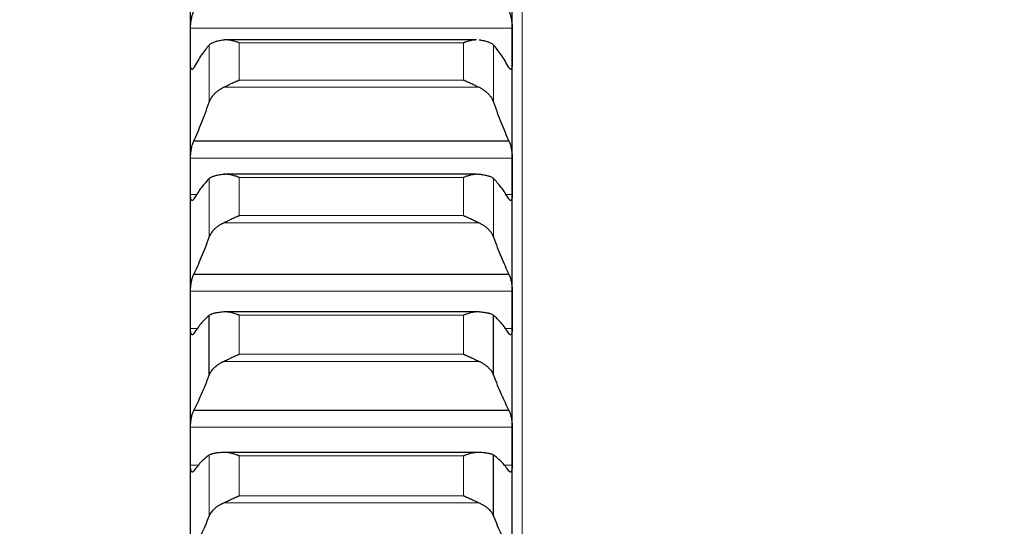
# Model space of a CAD drawing. Header units: inches. Extents: x 0 to 20790, y -12 to 14700.
# Tile 157 of 256: x 6280 to 6439, y 10557 to 10639. Entities that reach past the tile are written whole.
import ezdxf

# ---------------------------------------------------------------- set-up
doc = ezdxf.new("R2010")
doc.units = ezdxf.units.IN
doc.layers.add('1', color=7, linetype='Continuous', true_color=0xffffff)
doc.layers.add('254', color=7, linetype='Continuous', true_color=0xffffff)
doc.styles.add('latin_extended', font='simplex.shx')
doc.dimstyles.get("Standard").update_dxf_attribs({"dimtxt": 0.18, "dimasz": 0.18, "dimexe": 0.18, "dimexo": 0.0625, "dimgap": 0.09, "dimtad": 0, "dimtih": 1, "dimtoh": 1, "dimdec": 4, "dimzin": 0, "dimdsep": 46, "dimtxsty": 'Standard', "dimcen": 0.09, "dimadec": 0, "dimazin": 0, "dimtfac": 1, "dimtdec": 4, "dimtofl": 0, "dimtmove": 0, "dimatfit": 3, "dimfxl": 1, "dimtolj": 1, "dimtzin": 0, "dimarcsym": 0})

# ---------------------------------------------------------------- blocks, each defined once
blk = doc.blocks.new('_U4')
at = {"layer": '254', "color": 3, "linetype": 'Continuous', "lineweight": 13, "transparency": 16777216}
for p, q in [((7390.63, 11881.88), (7390.63, 8755.94)), ((703.13, 10033.94), (703.13, 8755.94)), ((825.63, 8790.94), (7268.13, 8790.94))]:
    blk.add_line(p, q, dxfattribs=at)
at = {"layer": '254', "color": 3, "transparency": 16777216}
for points in [[(825.63, 8811.36), (825.63, 8770.52), (703.13, 8790.94)], [(7268.13, 8770.52), (7268.13, 8811.36), (7390.63, 8790.94)]]:
    blk.add_solid(points, dxfattribs=at)
at = {"layer": 'Defpoints', "color": 0, "transparency": 16777216}
for p in [(7390.63, 11916.88), (703.13, 10068.94), (7390.63, 8790.94)]:
    blk.add_point(p, dxfattribs=at)
at = {"layer": '254', "color": 2, "lineweight": 13, "transparency": 16777216, "insert": (3831.05, 8974.69), "char_height": 122.5, "attachment_point": 1, "style": 'latin_extended'}
blk.add_mtext('\\A1;6687', dxfattribs=at)

msp = doc.modelspace()

# ---------------------------------------------------------------- linework, layer by layer
at = {"layer": '1', "color": 110, "linetype": 'Continuous', "lineweight": 13}
for p, q in [((6360.734, 10908.942), (6360.734, 10378.922)), ((6359.131, 10637.291), (6307.136, 10637.291)), ((6310.16, 10625.326), (6310.16, 10634.568)), ((6314.99, 10628.906), (6314.99, 10634.941)), ((6351.278, 10634.941), (6314.99, 10634.941)), ((6351.278, 10628.906), (6351.278, 10634.941)), ((6356.108, 10625.326), (6356.108, 10634.568)), ((6353.765, 10627.756), (6312.502, 10627.756)), ((6351.278, 10628.906), (6314.99, 10628.906)), ((6359.131, 10616.313), (6307.136, 10616.313)), ((6310.16, 10603.515), (6310.16, 10612.983)), ((6351.278, 10613.189), (6314.99, 10613.189)), ((6314.99, 10607.007), (6314.99, 10613.189)), ((6351.278, 10607.007), (6351.278, 10613.189)), ((6356.108, 10603.515), (6356.108, 10612.983)), ((6308.203, 10610.419), (6307.136, 10610.419)), ((6359.131, 10610.419), (6358.065, 10610.419)), ((6351.278, 10607.007), (6314.99, 10607.007)), ((6353.765, 10605.861), (6312.502, 10605.861)), ((6359.131, 10594.819), (6307.136, 10594.819)), ((6351.278, 10590.925), (6314.99, 10590.925)), ((6314.99, 10584.606), (6314.99, 10590.925)), ((6351.278, 10584.606), (6351.278, 10590.925)), ((6308.362, 10588.787), (6307.136, 10588.787)), ((6359.131, 10588.787), (6357.906, 10588.787)), ((6353.765, 10583.466), (6312.502, 10583.466)), ((6351.278, 10584.606), (6314.99, 10584.606)), ((6359.131, 10572.842), (6307.136, 10572.842)), ((6310.16, 10558.443), (6310.16, 10568.314)), ((6314.99, 10561.741), (6314.99, 10568.186)), ((6351.278, 10568.186), (6314.99, 10568.186)), ((6351.278, 10561.741), (6351.278, 10568.186)), ((6308.565, 10566.684), (6307.136, 10566.684)), ((6359.131, 10566.684), (6357.703, 10566.684)), ((6351.278, 10561.741), (6314.99, 10561.741)), ((6353.765, 10560.607), (6312.502, 10560.607))]:
    msp.add_line(p, q, dxfattribs=at)
at = {"layer": '1', "color": 2, "linetype": 'Continuous', "lineweight": 25}
for p, q in [((6307.134, 10634.417), (6307.134, 10654.923)), ((6359.134, 10634.417), (6359.134, 10654.923)), ((6307.134, 10613.366), (6307.134, 10634.417)), ((6353.349, 10635.405), (6312.902, 10635.405)), ((6359.134, 10613.366), (6359.134, 10634.417)), ((6358.596, 10619.048), (6307.671, 10619.048)), ((6307.134, 10591.803), (6307.134, 10613.366)), ((6353.425, 10613.687), (6312.502, 10613.687)), ((6359.134, 10591.803), (6359.134, 10613.366)), ((6358.596, 10597.524), (6307.671, 10597.524)), ((6307.134, 10569.763), (6307.134, 10591.803)), ((6353.501, 10591.458), (6312.502, 10591.458)), ((6359.134, 10569.763), (6359.134, 10591.803)), ((6310.16, 10581.209), (6310.16, 10590.886)), ((6356.108, 10581.209), (6356.108, 10590.886)), ((6358.596, 10575.515), (6307.671, 10575.515)), ((6307.134, 10547.282), (6307.134, 10569.763)), ((6353.765, 10568.755), (6312.502, 10568.755)), ((6359.134, 10547.282), (6359.134, 10569.763)), ((6356.108, 10558.443), (6356.108, 10568.314))]:
    msp.add_line(p, q, dxfattribs=at)
for points, knots in [([(6307.136, 10637.291), (6307.137, 10637.347), (6307.138, 10637.462), (6307.147, 10637.641), (6307.156, 10637.766), (6307.164, 10637.861), (6307.166, 10637.894), (6307.173, 10637.958), (6307.176, 10637.99), (6307.193, 10638.152), (6307.21, 10638.283), (6307.235, 10638.446), (6307.24, 10638.479), (6307.248, 10638.528), (6307.251, 10638.545), (6307.256, 10638.578), (6307.27, 10638.659), (6307.297, 10638.804), (6307.323, 10638.929), (6307.35, 10639.052), (6307.364, 10639.113), (6307.408, 10639.293), (6307.438, 10639.405), (6307.486, 10639.564), (6307.502, 10639.615), (6307.527, 10639.69), (6307.535, 10639.714), (6307.552, 10639.762), (6307.56, 10639.785), (6307.603, 10639.898), (6307.637, 10639.979), (6307.671, 10640.051)], [0, 0, 0, 0, 0.0625, 0.125, 0.1875, 0.1875, 0.21875, 0.21875, 0.25, 0.25, 0.375, 0.375, 0.40625, 0.40625, 0.421875, 0.421875, 0.4375, 0.5, 0.5625, 0.5625, 0.625, 0.625, 0.75, 0.75, 0.8125, 0.8125, 0.84375, 0.84375, 0.875, 0.875, 1, 1, 1, 1]), ([(6358.596, 10640.051), (6358.631, 10639.979), (6358.665, 10639.898), (6358.715, 10639.764), (6358.732, 10639.717), (6358.757, 10639.643), (6358.765, 10639.617), (6358.781, 10639.566), (6358.789, 10639.539), (6358.829, 10639.406), (6358.86, 10639.294), (6358.903, 10639.116), (6358.917, 10639.056), (6358.938, 10638.962), (6358.944, 10638.931), (6358.957, 10638.868), (6358.964, 10638.836), (6358.995, 10638.677), (6359.017, 10638.548), (6359.042, 10638.385), (6359.047, 10638.352), (6359.056, 10638.286), (6359.061, 10638.253), (6359.074, 10638.154), (6359.081, 10638.089), (6359.102, 10637.895), (6359.113, 10637.769), (6359.122, 10637.615), (6359.123, 10637.584), (6359.126, 10637.523), (6359.127, 10637.493), (6359.13, 10637.405), (6359.131, 10637.347), (6359.131, 10637.291)], [0, 0, 0, 0, 0.125, 0.125, 0.1875, 0.1875, 0.21875, 0.21875, 0.25, 0.25, 0.375, 0.375, 0.4375, 0.4375, 0.46875, 0.46875, 0.5, 0.5, 0.625, 0.625, 0.65625, 0.65625, 0.6875, 0.6875, 0.75, 0.75, 0.875, 0.875, 0.90625, 0.90625, 0.9375, 0.9375, 1, 1, 1, 1]), ([(6312.502, 10635.381), (6312.356, 10635.361), (6312.217, 10635.34), (6311.948, 10635.293), (6311.69, 10635.244), (6311.454, 10635.187), (6311.313, 10635.148), (6311.285, 10635.141), (6311.23, 10635.125), (6311.203, 10635.117), (6311.123, 10635.092), (6311.071, 10635.076), (6310.922, 10635.025), (6310.829, 10634.989), (6310.657, 10634.914), (6310.578, 10634.875), (6310.47, 10634.814), (6310.436, 10634.793), (6310.387, 10634.761), (6310.371, 10634.75), (6310.34, 10634.728), (6310.325, 10634.717), (6310.253, 10634.662), (6310.203, 10634.616), (6310.16, 10634.568)], [0, 0, 0, 0, 0.125, 0.125, 0.25, 0.375, 0.375, 0.40625, 0.40625, 0.4375, 0.4375, 0.5, 0.5, 0.625, 0.625, 0.75, 0.75, 0.8125, 0.8125, 0.84375, 0.84375, 0.875, 0.875, 1, 1, 1, 1]), ([(6314.99, 10634.941), (6314.986, 10634.943), (6314.983, 10634.944), (6314.977, 10634.946), (6314.973, 10634.948), (6314.963, 10634.951), (6314.943, 10634.959), (6314.897, 10634.976), (6314.804, 10635.01), (6314.62, 10635.075), (6314.462, 10635.125), (6314.148, 10635.22), (6313.94, 10635.273), (6313.629, 10635.335), (6313.526, 10635.353), (6313.37, 10635.374), (6313.318, 10635.38), (6313.215, 10635.391), (6313.163, 10635.395), (6313.008, 10635.405), (6312.906, 10635.407), (6312.703, 10635.402), (6312.602, 10635.394), (6312.502, 10635.381)], [0, 0, 0, 0, 0.0039062, 0.0039062, 0.0078125, 0.0078125, 0.015625, 0.03125, 0.0625, 0.125, 0.25, 0.25, 0.5, 0.5, 0.625, 0.625, 0.6875, 0.6875, 0.75, 0.75, 0.875, 0.875, 1, 1, 1, 1]), ([(6353.358, 10635.405), (6353.293, 10635.405), (6353.227, 10635.402), (6353.059, 10635.392), (6352.957, 10635.382), (6352.75, 10635.354), (6352.646, 10635.336), (6352.436, 10635.295), (6352.331, 10635.271), (6352.121, 10635.218), (6352.016, 10635.189), (6351.806, 10635.126), (6351.701, 10635.092), (6351.543, 10635.038), (6351.463, 10635.01), (6351.371, 10634.976), (6351.324, 10634.959), (6351.304, 10634.951), (6351.291, 10634.946), (6351.285, 10634.944), (6351.278, 10634.941)], [0, 0, 0, 0, 0.0973201, 0.0973201, 0.2477668, 0.2477668, 0.3982134, 0.3982134, 0.5486601, 0.5486601, 0.6991067, 0.6991067, 0.8495534, 0.8495534, 0.9247767, 0.9623883, 0.9811942, 0.9905971, 0.9905971, 1, 1, 1, 1]), ([(6356.108, 10634.568), (6356.065, 10634.616), (6356.015, 10634.662), (6355.9, 10634.75), (6355.771, 10634.834), (6355.614, 10634.913), (6355.484, 10634.969), (6355.439, 10634.988), (6355.369, 10635.015), (6355.345, 10635.024), (6355.297, 10635.041), (6355.272, 10635.05), (6355.147, 10635.093), (6354.936, 10635.157), (6354.701, 10635.214), (6354.454, 10635.268), (6354.324, 10635.293), (6354.154, 10635.322), (6354.12, 10635.328), (6354.051, 10635.339), (6353.946, 10635.355), (6353.838, 10635.371), (6353.765, 10635.381)], [0, 0, 0, 0, 0.125, 0.125, 0.25, 0.375, 0.375, 0.4375, 0.4375, 0.46875, 0.46875, 0.5, 0.5, 0.625, 0.75, 0.75, 0.875, 0.875, 0.90625, 0.90625, 0.9375, 1, 1, 1, 1]), ([(6307.671, 10630.958), (6307.637, 10630.888), (6307.603, 10630.829), (6307.553, 10630.758), (6307.536, 10630.738), (6307.511, 10630.711), (6307.503, 10630.702), (6307.487, 10630.687), (6307.478, 10630.681), (6307.438, 10630.651), (6307.408, 10630.639), (6307.365, 10630.64), (6307.351, 10630.643), (6307.33, 10630.653), (6307.323, 10630.658), (6307.31, 10630.667), (6307.304, 10630.673), (6307.273, 10630.706), (6307.25, 10630.744), (6307.225, 10630.807), (6307.221, 10630.82), (6307.211, 10630.848), (6307.207, 10630.863), (6307.194, 10630.91), (6307.186, 10630.944), (6307.166, 10631.054), (6307.155, 10631.138), (6307.146, 10631.256), (6307.144, 10631.281), (6307.141, 10631.33), (6307.14, 10631.356), (6307.138, 10631.433), (6307.137, 10631.487), (6307.136, 10631.543)], [0, 0, 0, 0, 0.125, 0.125, 0.1875, 0.1875, 0.21875, 0.21875, 0.25, 0.25, 0.375, 0.375, 0.4375, 0.4375, 0.46875, 0.46875, 0.5, 0.5, 0.625, 0.625, 0.65625, 0.65625, 0.6875, 0.6875, 0.75, 0.75, 0.875, 0.875, 0.90625, 0.90625, 0.9375, 0.9375, 1, 1, 1, 1]), ([(6359.131, 10631.543), (6359.131, 10631.487), (6359.129, 10631.38), (6359.121, 10631.233), (6359.112, 10631.144), (6359.104, 10631.08), (6359.101, 10631.059), (6359.095, 10631.02), (6359.092, 10631), (6359.075, 10630.908), (6359.058, 10630.846), (6359.033, 10630.783), (6359.028, 10630.771), (6359.02, 10630.754), (6359.017, 10630.749), (6359.012, 10630.738), (6358.998, 10630.713), (6358.971, 10630.677), (6358.945, 10630.657), (6358.918, 10630.644), (6358.904, 10630.64), (6358.86, 10630.639), (6358.829, 10630.65), (6358.782, 10630.686), (6358.766, 10630.701), (6358.741, 10630.728), (6358.733, 10630.737), (6358.716, 10630.758), (6358.707, 10630.77), (6358.665, 10630.829), (6358.631, 10630.888), (6358.596, 10630.958)], [0, 0, 0, 0, 0.0625, 0.125, 0.1875, 0.1875, 0.21875, 0.21875, 0.25, 0.25, 0.375, 0.375, 0.40625, 0.40625, 0.421875, 0.421875, 0.4375, 0.5, 0.5625, 0.5625, 0.625, 0.625, 0.75, 0.75, 0.8125, 0.8125, 0.84375, 0.84375, 0.875, 0.875, 1, 1, 1, 1]), ([(6310.16, 10625.326), (6310.203, 10625.448), (6310.253, 10625.568), (6310.367, 10625.804), (6310.496, 10626.037), (6310.654, 10626.262), (6310.783, 10626.428), (6310.828, 10626.482), (6310.899, 10626.564), (6310.923, 10626.591), (6310.971, 10626.644), (6310.996, 10626.671), (6311.12, 10626.801), (6311.332, 10627.003), (6311.567, 10627.189), (6311.814, 10627.366), (6311.944, 10627.451), (6312.113, 10627.551), (6312.148, 10627.571), (6312.217, 10627.61), (6312.322, 10627.667), (6312.429, 10627.721), (6312.502, 10627.756)], [0, 0, 0, 0, 0.125, 0.125, 0.25, 0.375, 0.375, 0.4375, 0.4375, 0.46875, 0.46875, 0.5, 0.5, 0.625, 0.75, 0.75, 0.875, 0.875, 0.90625, 0.90625, 0.9375, 1, 1, 1, 1]), ([(6312.502, 10627.756), (6312.602, 10627.804), (6312.702, 10627.853), (6312.904, 10627.952), (6313.005, 10628.002), (6313.209, 10628.103), (6313.311, 10628.154), (6313.518, 10628.255), (6313.622, 10628.306), (6313.832, 10628.406), (6313.937, 10628.456), (6314.146, 10628.552), (6314.251, 10628.6), (6314.462, 10628.692), (6314.567, 10628.737), (6314.725, 10628.802), (6314.804, 10628.834), (6314.897, 10628.87), (6314.943, 10628.888), (6314.963, 10628.896), (6314.977, 10628.901), (6314.983, 10628.904), (6314.99, 10628.906)], [0, 0, 0, 0, 0.125, 0.125, 0.25, 0.25, 0.375, 0.375, 0.5, 0.5, 0.625, 0.625, 0.75, 0.75, 0.875, 0.875, 0.9375, 0.96875, 0.984375, 0.9921875, 0.9921875, 1, 1, 1, 1]), ([(6351.278, 10628.906), (6351.281, 10628.905), (6351.285, 10628.904), (6351.291, 10628.901), (6351.294, 10628.9), (6351.304, 10628.896), (6351.324, 10628.888), (6351.371, 10628.87), (6351.463, 10628.834), (6351.543, 10628.802), (6351.701, 10628.737), (6351.806, 10628.692), (6352.119, 10628.555), (6352.327, 10628.458), (6352.638, 10628.31), (6352.742, 10628.259), (6352.897, 10628.183), (6352.949, 10628.158), (6353.053, 10628.106), (6353.105, 10628.081), (6353.26, 10628.004), (6353.362, 10627.953), (6353.565, 10627.853), (6353.666, 10627.804), (6353.765, 10627.756)], [0, 0, 0, 0, 0.0039063, 0.0039063, 0.0078125, 0.0078125, 0.015625, 0.03125, 0.0625, 0.125, 0.125, 0.25, 0.25, 0.5, 0.5, 0.625, 0.625, 0.6875, 0.6875, 0.75, 0.75, 0.875, 0.875, 1, 1, 1, 1]), ([(6353.765, 10627.756), (6353.911, 10627.687), (6354.051, 10627.612), (6354.32, 10627.454), (6354.578, 10627.286), (6354.814, 10627.1), (6354.955, 10626.978), (6354.982, 10626.953), (6355.037, 10626.903), (6355.065, 10626.878), (6355.145, 10626.802), (6355.196, 10626.75), (6355.346, 10626.593), (6355.439, 10626.486), (6355.61, 10626.266), (6355.689, 10626.154), (6355.797, 10625.982), (6355.832, 10625.924), (6355.881, 10625.836), (6355.897, 10625.807), (6355.927, 10625.747), (6355.942, 10625.718), (6356.015, 10625.568), (6356.065, 10625.448), (6356.108, 10625.326)], [0, 0, 0, 0, 0.125, 0.125, 0.25, 0.375, 0.375, 0.40625, 0.40625, 0.4375, 0.4375, 0.5, 0.5, 0.625, 0.625, 0.75, 0.75, 0.8125, 0.8125, 0.84375, 0.84375, 0.875, 0.875, 1, 1, 1, 1]), ([(6307.136, 10616.313), (6307.137, 10616.37), (6307.138, 10616.488), (6307.147, 10616.67), (6307.156, 10616.796), (6307.164, 10616.893), (6307.166, 10616.926), (6307.173, 10616.991), (6307.176, 10617.023), (6307.193, 10617.186), (6307.21, 10617.317), (6307.235, 10617.48), (6307.24, 10617.513), (6307.248, 10617.562), (6307.251, 10617.579), (6307.256, 10617.611), (6307.27, 10617.692), (6307.297, 10617.836), (6307.323, 10617.959), (6307.35, 10618.081), (6307.364, 10618.141), (6307.408, 10618.318), (6307.438, 10618.428), (6307.486, 10618.582), (6307.502, 10618.632), (6307.527, 10618.703), (6307.535, 10618.727), (6307.552, 10618.773), (6307.56, 10618.795), (6307.603, 10618.904), (6307.637, 10618.981), (6307.671, 10619.048)], [0, 0, 0, 0, 0.0625, 0.125, 0.1875, 0.1875, 0.21875, 0.21875, 0.25, 0.25, 0.375, 0.375, 0.40625, 0.40625, 0.421875, 0.421875, 0.4375, 0.5, 0.5625, 0.5625, 0.625, 0.625, 0.75, 0.75, 0.8125, 0.8125, 0.84375, 0.84375, 0.875, 0.875, 1, 1, 1, 1]), ([(6358.596, 10619.048), (6358.631, 10618.981), (6358.665, 10618.904), (6358.715, 10618.775), (6358.732, 10618.729), (6358.757, 10618.658), (6358.765, 10618.634), (6358.781, 10618.583), (6358.789, 10618.558), (6358.829, 10618.428), (6358.86, 10618.318), (6358.903, 10618.144), (6358.917, 10618.084), (6358.938, 10617.992), (6358.944, 10617.961), (6358.957, 10617.899), (6358.964, 10617.868), (6358.995, 10617.71), (6359.017, 10617.582), (6359.042, 10617.419), (6359.047, 10617.386), (6359.056, 10617.32), (6359.061, 10617.287), (6359.074, 10617.188), (6359.081, 10617.122), (6359.102, 10616.928), (6359.113, 10616.8), (6359.122, 10616.643), (6359.123, 10616.612), (6359.126, 10616.55), (6359.127, 10616.52), (6359.13, 10616.429), (6359.131, 10616.371), (6359.131, 10616.313)], [0, 0, 0, 0, 0.125, 0.125, 0.1875, 0.1875, 0.21875, 0.21875, 0.25, 0.25, 0.375, 0.375, 0.4375, 0.4375, 0.46875, 0.46875, 0.5, 0.5, 0.625, 0.625, 0.65625, 0.65625, 0.6875, 0.6875, 0.75, 0.75, 0.875, 0.875, 0.90625, 0.90625, 0.9375, 0.9375, 1, 1, 1, 1]), ([(6312.502, 10613.67), (6312.356, 10613.654), (6312.217, 10613.637), (6311.948, 10613.598), (6311.69, 10613.557), (6311.454, 10613.51), (6311.313, 10613.478), (6311.285, 10613.471), (6311.23, 10613.458), (6311.203, 10613.451), (6311.123, 10613.43), (6311.071, 10613.416), (6310.922, 10613.373), (6310.829, 10613.343), (6310.657, 10613.279), (6310.578, 10613.246), (6310.47, 10613.194), (6310.436, 10613.176), (6310.387, 10613.149), (6310.371, 10613.139), (6310.34, 10613.121), (6310.325, 10613.111), (6310.253, 10613.063), (6310.203, 10613.024), (6310.16, 10612.983)], [0, 0, 0, 0, 0.125, 0.125, 0.25, 0.375, 0.375, 0.40625, 0.40625, 0.4375, 0.4375, 0.5, 0.5, 0.625, 0.625, 0.75, 0.75, 0.8125, 0.8125, 0.84375, 0.84375, 0.875, 0.875, 1, 1, 1, 1]), ([(6314.99, 10613.189), (6314.986, 10613.19), (6314.983, 10613.191), (6314.977, 10613.194), (6314.973, 10613.195), (6314.963, 10613.199), (6314.943, 10613.207), (6314.897, 10613.224), (6314.804, 10613.259), (6314.62, 10613.326), (6314.462, 10613.379), (6314.148, 10613.477), (6313.94, 10613.534), (6313.629, 10613.601), (6313.526, 10613.621), (6313.37, 10613.645), (6313.318, 10613.652), (6313.215, 10613.665), (6313.163, 10613.67), (6313.008, 10613.683), (6312.906, 10613.687), (6312.703, 10613.687), (6312.602, 10613.681), (6312.502, 10613.67)], [0, 0, 0, 0, 0.0039063, 0.0039063, 0.0078125, 0.0078125, 0.015625, 0.03125, 0.0625, 0.125, 0.25, 0.25, 0.5, 0.5, 0.625, 0.625, 0.6875, 0.6875, 0.75, 0.75, 0.875, 0.875, 1, 1, 1, 1]), ([(6353.765, 10613.67), (6353.666, 10613.681), (6353.566, 10613.687), (6353.364, 10613.687), (6353.263, 10613.683), (6353.059, 10613.666), (6352.957, 10613.654), (6352.75, 10613.622), (6352.646, 10613.602), (6352.436, 10613.557), (6352.331, 10613.532), (6352.121, 10613.475), (6352.016, 10613.445), (6351.806, 10613.379), (6351.701, 10613.344), (6351.543, 10613.288), (6351.463, 10613.259), (6351.371, 10613.224), (6351.324, 10613.207), (6351.304, 10613.199), (6351.291, 10613.194), (6351.285, 10613.191), (6351.278, 10613.189)], [0, 0, 0, 0, 0.125, 0.125, 0.25, 0.25, 0.375, 0.375, 0.5, 0.5, 0.625, 0.625, 0.75, 0.75, 0.875, 0.875, 0.9375, 0.96875, 0.984375, 0.9921875, 0.9921875, 1, 1, 1, 1]), ([(6356.108, 10612.983), (6356.065, 10613.024), (6356.015, 10613.063), (6355.9, 10613.139), (6355.771, 10613.211), (6355.614, 10613.278), (6355.484, 10613.326), (6355.439, 10613.342), (6355.369, 10613.365), (6355.345, 10613.372), (6355.297, 10613.387), (6355.272, 10613.395), (6355.147, 10613.431), (6354.936, 10613.485), (6354.701, 10613.532), (6354.454, 10613.577), (6354.324, 10613.598), (6354.154, 10613.622), (6354.12, 10613.627), (6354.051, 10613.636), (6353.946, 10613.65), (6353.838, 10613.662), (6353.765, 10613.67)], [0, 0, 0, 0, 0.125, 0.125, 0.25, 0.375, 0.375, 0.4375, 0.4375, 0.46875, 0.46875, 0.5, 0.5, 0.625, 0.75, 0.75, 0.875, 0.875, 0.90625, 0.90625, 0.9375, 1, 1, 1, 1]), ([(6307.671, 10609.723), (6307.637, 10609.658), (6307.603, 10609.604), (6307.553, 10609.54), (6307.536, 10609.522), (6307.511, 10609.499), (6307.503, 10609.492), (6307.487, 10609.479), (6307.478, 10609.474), (6307.438, 10609.45), (6307.408, 10609.444), (6307.365, 10609.452), (6307.351, 10609.458), (6307.33, 10609.472), (6307.323, 10609.478), (6307.31, 10609.49), (6307.304, 10609.497), (6307.273, 10609.536), (6307.25, 10609.579), (6307.225, 10609.648), (6307.221, 10609.662), (6307.211, 10609.693), (6307.207, 10609.709), (6307.194, 10609.76), (6307.186, 10609.796), (6307.166, 10609.912), (6307.155, 10610), (6307.146, 10610.123), (6307.144, 10610.148), (6307.141, 10610.2), (6307.14, 10610.226), (6307.138, 10610.306), (6307.137, 10610.361), (6307.136, 10610.419)], [0, 0, 0, 0, 0.125, 0.125, 0.1875, 0.1875, 0.21875, 0.21875, 0.25, 0.25, 0.375, 0.375, 0.4375, 0.4375, 0.46875, 0.46875, 0.5, 0.5, 0.625, 0.625, 0.65625, 0.65625, 0.6875, 0.6875, 0.75, 0.75, 0.875, 0.875, 0.90625, 0.90625, 0.9375, 0.9375, 1, 1, 1, 1]), ([(6359.131, 10610.419), (6359.131, 10610.361), (6359.129, 10610.251), (6359.121, 10610.099), (6359.112, 10610.006), (6359.104, 10609.939), (6359.101, 10609.917), (6359.095, 10609.876), (6359.092, 10609.855), (6359.075, 10609.758), (6359.058, 10609.691), (6359.033, 10609.622), (6359.028, 10609.609), (6359.02, 10609.59), (6359.017, 10609.584), (6359.012, 10609.572), (6358.998, 10609.544), (6358.971, 10609.502), (6358.945, 10609.477), (6358.918, 10609.459), (6358.904, 10609.453), (6358.86, 10609.443), (6358.829, 10609.45), (6358.782, 10609.478), (6358.766, 10609.49), (6358.741, 10609.514), (6358.733, 10609.522), (6358.716, 10609.541), (6358.707, 10609.551), (6358.665, 10609.604), (6358.631, 10609.658), (6358.596, 10609.723)], [0, 0, 0, 0, 0.0625, 0.125, 0.1875, 0.1875, 0.21875, 0.21875, 0.25, 0.25, 0.375, 0.375, 0.40625, 0.40625, 0.421875, 0.421875, 0.4375, 0.5, 0.5625, 0.5625, 0.625, 0.625, 0.75, 0.75, 0.8125, 0.8125, 0.84375, 0.84375, 0.875, 0.875, 1, 1, 1, 1]), ([(6312.502, 10605.861), (6312.602, 10605.907), (6312.702, 10605.954), (6312.904, 10606.051), (6313.005, 10606.101), (6313.209, 10606.2), (6313.311, 10606.25), (6313.518, 10606.351), (6313.622, 10606.401), (6313.832, 10606.502), (6313.937, 10606.551), (6314.146, 10606.648), (6314.251, 10606.696), (6314.462, 10606.789), (6314.567, 10606.834), (6314.725, 10606.901), (6314.804, 10606.933), (6314.897, 10606.97), (6314.943, 10606.989), (6314.963, 10606.997), (6314.977, 10607.002), (6314.983, 10607.004), (6314.99, 10607.007)], [0, 0, 0, 0, 0.125, 0.125, 0.25, 0.25, 0.375, 0.375, 0.5, 0.5, 0.625, 0.625, 0.75, 0.75, 0.875, 0.875, 0.9375, 0.96875, 0.984375, 0.9921875, 0.9921875, 1, 1, 1, 1]), ([(6351.278, 10607.007), (6351.281, 10607.006), (6351.285, 10607.004), (6351.291, 10607.002), (6351.294, 10607.001), (6351.304, 10606.997), (6351.324, 10606.989), (6351.371, 10606.97), (6351.463, 10606.933), (6351.543, 10606.901), (6351.701, 10606.835), (6351.806, 10606.789), (6352.119, 10606.65), (6352.327, 10606.554), (6352.638, 10606.405), (6352.742, 10606.355), (6352.897, 10606.279), (6352.949, 10606.254), (6353.053, 10606.203), (6353.105, 10606.178), (6353.26, 10606.102), (6353.362, 10606.052), (6353.565, 10605.955), (6353.666, 10605.907), (6353.765, 10605.861)], [0, 0, 0, 0, 0.0039063, 0.0039063, 0.0078125, 0.0078125, 0.015625, 0.03125, 0.0625, 0.125, 0.125, 0.25, 0.25, 0.5, 0.5, 0.625, 0.625, 0.6875, 0.6875, 0.75, 0.75, 0.875, 0.875, 1, 1, 1, 1]), ([(6310.16, 10603.515), (6310.203, 10603.633), (6310.253, 10603.748), (6310.367, 10603.976), (6310.496, 10604.2), (6310.654, 10604.417), (6310.783, 10604.577), (6310.828, 10604.63), (6310.899, 10604.709), (6310.923, 10604.735), (6310.971, 10604.786), (6310.996, 10604.812), (6311.12, 10604.938), (6311.332, 10605.133), (6311.567, 10605.312), (6311.814, 10605.484), (6311.944, 10605.566), (6312.113, 10605.663), (6312.148, 10605.682), (6312.217, 10605.719), (6312.322, 10605.775), (6312.429, 10605.827), (6312.502, 10605.861)], [0, 0, 0, 0, 0.125, 0.125, 0.25, 0.375, 0.375, 0.4375, 0.4375, 0.46875, 0.46875, 0.5, 0.5, 0.625, 0.75, 0.75, 0.875, 0.875, 0.90625, 0.90625, 0.9375, 1, 1, 1, 1]), ([(6353.765, 10605.861), (6353.911, 10605.794), (6354.051, 10605.721), (6354.32, 10605.568), (6354.578, 10605.406), (6354.814, 10605.226), (6354.955, 10605.108), (6354.982, 10605.084), (6355.037, 10605.036), (6355.065, 10605.012), (6355.145, 10604.938), (6355.196, 10604.888), (6355.346, 10604.737), (6355.439, 10604.633), (6355.61, 10604.422), (6355.689, 10604.313), (6355.797, 10604.147), (6355.832, 10604.092), (6355.881, 10604.007), (6355.897, 10603.978), (6355.927, 10603.921), (6355.942, 10603.893), (6356.015, 10603.749), (6356.065, 10603.633), (6356.108, 10603.515)], [0, 0, 0, 0, 0.125, 0.125, 0.25, 0.375, 0.375, 0.40625, 0.40625, 0.4375, 0.4375, 0.5, 0.5, 0.625, 0.625, 0.75, 0.75, 0.8125, 0.8125, 0.84375, 0.84375, 0.875, 0.875, 1, 1, 1, 1]), ([(6307.136, 10594.819), (6307.137, 10594.877), (6307.138, 10594.997), (6307.147, 10595.182), (6307.156, 10595.31), (6307.164, 10595.407), (6307.166, 10595.44), (6307.173, 10595.506), (6307.176, 10595.539), (6307.193, 10595.702), (6307.21, 10595.833), (6307.235, 10595.996), (6307.24, 10596.029), (6307.248, 10596.078), (6307.251, 10596.094), (6307.256, 10596.126), (6307.27, 10596.207), (6307.297, 10596.349), (6307.323, 10596.471), (6307.35, 10596.591), (6307.364, 10596.65), (6307.408, 10596.823), (6307.438, 10596.93), (6307.486, 10597.08), (6307.502, 10597.128), (6307.527, 10597.197), (6307.535, 10597.22), (6307.552, 10597.264), (6307.56, 10597.285), (6307.603, 10597.389), (6307.637, 10597.462), (6307.671, 10597.524)], [0, 0, 0, 0, 0.0625, 0.125, 0.1875, 0.1875, 0.21875, 0.21875, 0.25, 0.25, 0.375, 0.375, 0.40625, 0.40625, 0.421875, 0.421875, 0.4375, 0.5, 0.5625, 0.5625, 0.625, 0.625, 0.75, 0.75, 0.8125, 0.8125, 0.84375, 0.84375, 0.875, 0.875, 1, 1, 1, 1]), ([(6358.596, 10597.524), (6358.631, 10597.462), (6358.665, 10597.389), (6358.715, 10597.266), (6358.732, 10597.222), (6358.757, 10597.153), (6358.765, 10597.13), (6358.781, 10597.081), (6358.789, 10597.057), (6358.829, 10596.931), (6358.86, 10596.824), (6358.903, 10596.653), (6358.917, 10596.594), (6358.938, 10596.504), (6358.944, 10596.473), (6358.957, 10596.411), (6358.964, 10596.381), (6358.995, 10596.225), (6359.017, 10596.097), (6359.042, 10595.935), (6359.047, 10595.902), (6359.056, 10595.836), (6359.061, 10595.803), (6359.074, 10595.704), (6359.081, 10595.638), (6359.102, 10595.442), (6359.113, 10595.314), (6359.122, 10595.155), (6359.123, 10595.123), (6359.126, 10595.06), (6359.127, 10595.029), (6359.13, 10594.937), (6359.131, 10594.877), (6359.131, 10594.819)], [0, 0, 0, 0, 0.125, 0.125, 0.1875, 0.1875, 0.21875, 0.21875, 0.25, 0.25, 0.375, 0.375, 0.4375, 0.4375, 0.46875, 0.46875, 0.5, 0.5, 0.625, 0.625, 0.65625, 0.65625, 0.6875, 0.6875, 0.75, 0.75, 0.875, 0.875, 0.90625, 0.90625, 0.9375, 0.9375, 1, 1, 1, 1]), ([(6312.502, 10591.448), (6312.356, 10591.436), (6312.217, 10591.422), (6311.948, 10591.392), (6311.69, 10591.359), (6311.454, 10591.321), (6311.313, 10591.295), (6311.285, 10591.29), (6311.23, 10591.279), (6311.203, 10591.273), (6311.123, 10591.257), (6311.071, 10591.245), (6310.922, 10591.21), (6310.829, 10591.186), (6310.657, 10591.133), (6310.578, 10591.106), (6310.47, 10591.063), (6310.436, 10591.048), (6310.387, 10591.025), (6310.371, 10591.017), (6310.34, 10591.002), (6310.325, 10590.994), (6310.253, 10590.954), (6310.203, 10590.921), (6310.16, 10590.886)], [0, 0, 0, 0, 0.125, 0.125, 0.25, 0.375, 0.375, 0.40625, 0.40625, 0.4375, 0.4375, 0.5, 0.5, 0.625, 0.625, 0.75, 0.75, 0.8125, 0.8125, 0.84375, 0.84375, 0.875, 0.875, 1, 1, 1, 1]), ([(6314.99, 10590.925), (6314.986, 10590.927), (6314.983, 10590.928), (6314.977, 10590.93), (6314.973, 10590.932), (6314.963, 10590.936), (6314.943, 10590.943), (6314.897, 10590.962), (6314.804, 10590.997), (6314.62, 10591.066), (6314.462, 10591.12), (6314.148, 10591.223), (6313.94, 10591.283), (6313.629, 10591.355), (6313.526, 10591.377), (6313.37, 10591.404), (6313.318, 10591.412), (6313.215, 10591.427), (6313.163, 10591.433), (6313.008, 10591.449), (6312.906, 10591.456), (6312.703, 10591.46), (6312.602, 10591.457), (6312.502, 10591.448)], [0, 0, 0, 0, 0.0039063, 0.0039063, 0.0078125, 0.0078125, 0.015625, 0.03125, 0.0625, 0.125, 0.25, 0.25, 0.5, 0.5, 0.625, 0.625, 0.6875, 0.6875, 0.75, 0.75, 0.875, 0.875, 1, 1, 1, 1]), ([(6353.765, 10591.448), (6353.666, 10591.457), (6353.566, 10591.46), (6353.364, 10591.456), (6353.263, 10591.449), (6353.059, 10591.428), (6352.957, 10591.414), (6352.75, 10591.378), (6352.646, 10591.357), (6352.436, 10591.308), (6352.331, 10591.281), (6352.121, 10591.221), (6352.016, 10591.189), (6351.806, 10591.121), (6351.701, 10591.084), (6351.543, 10591.027), (6351.463, 10590.997), (6351.371, 10590.962), (6351.324, 10590.943), (6351.304, 10590.936), (6351.291, 10590.93), (6351.285, 10590.928), (6351.278, 10590.925)], [0, 0, 0, 0, 0.125, 0.125, 0.25, 0.25, 0.375, 0.375, 0.5, 0.5, 0.625, 0.625, 0.75, 0.75, 0.875, 0.875, 0.9375, 0.96875, 0.984375, 0.9921875, 0.9921875, 1, 1, 1, 1]), ([(6356.108, 10590.886), (6356.065, 10590.921), (6356.015, 10590.954), (6355.9, 10591.017), (6355.771, 10591.077), (6355.614, 10591.132), (6355.484, 10591.172), (6355.439, 10591.185), (6355.369, 10591.203), (6355.345, 10591.21), (6355.297, 10591.222), (6355.272, 10591.228), (6355.147, 10591.257), (6354.936, 10591.301), (6354.701, 10591.339), (6354.454, 10591.375), (6354.324, 10591.391), (6354.154, 10591.41), (6354.12, 10591.414), (6354.051, 10591.421), (6353.946, 10591.432), (6353.838, 10591.442), (6353.765, 10591.448)], [0, 0, 0, 0, 0.125, 0.125, 0.25, 0.375, 0.375, 0.4375, 0.4375, 0.46875, 0.46875, 0.5, 0.5, 0.625, 0.75, 0.75, 0.875, 0.875, 0.90625, 0.90625, 0.9375, 1, 1, 1, 1]), ([(6307.671, 10587.983), (6307.637, 10587.923), (6307.603, 10587.874), (6307.553, 10587.817), (6307.536, 10587.801), (6307.511, 10587.782), (6307.503, 10587.776), (6307.487, 10587.766), (6307.478, 10587.762), (6307.438, 10587.744), (6307.408, 10587.743), (6307.365, 10587.76), (6307.351, 10587.768), (6307.33, 10587.786), (6307.323, 10587.793), (6307.31, 10587.808), (6307.304, 10587.816), (6307.273, 10587.861), (6307.25, 10587.909), (6307.225, 10587.984), (6307.221, 10587.999), (6307.211, 10588.032), (6307.207, 10588.05), (6307.194, 10588.103), (6307.186, 10588.142), (6307.166, 10588.265), (6307.155, 10588.356), (6307.146, 10588.483), (6307.144, 10588.509), (6307.141, 10588.563), (6307.14, 10588.59), (6307.138, 10588.672), (6307.137, 10588.729), (6307.136, 10588.787)], [0, 0, 0, 0, 0.125, 0.125, 0.1875, 0.1875, 0.21875, 0.21875, 0.25, 0.25, 0.375, 0.375, 0.4375, 0.4375, 0.46875, 0.46875, 0.5, 0.5, 0.625, 0.625, 0.65625, 0.65625, 0.6875, 0.6875, 0.75, 0.75, 0.875, 0.875, 0.90625, 0.90625, 0.9375, 0.9375, 1, 1, 1, 1]), ([(6359.131, 10588.787), (6359.131, 10588.729), (6359.129, 10588.616), (6359.121, 10588.458), (6359.112, 10588.362), (6359.104, 10588.292), (6359.101, 10588.27), (6359.095, 10588.226), (6359.092, 10588.204), (6359.075, 10588.102), (6359.058, 10588.031), (6359.033, 10587.955), (6359.028, 10587.941), (6359.02, 10587.92), (6359.017, 10587.914), (6359.012, 10587.901), (6358.998, 10587.87), (6358.971, 10587.822), (6358.945, 10587.792), (6358.918, 10587.769), (6358.904, 10587.76), (6358.86, 10587.743), (6358.829, 10587.744), (6358.782, 10587.765), (6358.766, 10587.775), (6358.741, 10587.794), (6358.733, 10587.801), (6358.716, 10587.817), (6358.707, 10587.826), (6358.665, 10587.873), (6358.631, 10587.923), (6358.596, 10587.983)], [0, 0, 0, 0, 0.0625, 0.125, 0.1875, 0.1875, 0.21875, 0.21875, 0.25, 0.25, 0.375, 0.375, 0.40625, 0.40625, 0.421875, 0.421875, 0.4375, 0.5, 0.5625, 0.5625, 0.625, 0.625, 0.75, 0.75, 0.8125, 0.8125, 0.84375, 0.84375, 0.875, 0.875, 1, 1, 1, 1]), ([(6310.16, 10581.209), (6310.203, 10581.322), (6310.253, 10581.433), (6310.367, 10581.651), (6310.496, 10581.867), (6310.654, 10582.076), (6310.783, 10582.229), (6310.828, 10582.28), (6310.899, 10582.356), (6310.923, 10582.381), (6310.971, 10582.43), (6310.996, 10582.455), (6311.12, 10582.576), (6311.332, 10582.764), (6311.567, 10582.937), (6311.814, 10583.102), (6311.944, 10583.181), (6312.113, 10583.275), (6312.148, 10583.293), (6312.217, 10583.329), (6312.322, 10583.383), (6312.429, 10583.433), (6312.502, 10583.466)], [0, 0, 0, 0, 0.125, 0.125, 0.25, 0.375, 0.375, 0.4375, 0.4375, 0.46875, 0.46875, 0.5, 0.5, 0.625, 0.75, 0.75, 0.875, 0.875, 0.90625, 0.90625, 0.9375, 1, 1, 1, 1]), ([(6312.502, 10583.466), (6312.602, 10583.51), (6312.702, 10583.556), (6312.904, 10583.651), (6313.005, 10583.699), (6313.209, 10583.797), (6313.311, 10583.847), (6313.518, 10583.946), (6313.622, 10583.997), (6313.832, 10584.096), (6313.937, 10584.146), (6314.146, 10584.243), (6314.251, 10584.291), (6314.462, 10584.385), (6314.567, 10584.431), (6314.725, 10584.498), (6314.804, 10584.531), (6314.897, 10584.569), (6314.943, 10584.588), (6314.963, 10584.596), (6314.977, 10584.601), (6314.983, 10584.604), (6314.99, 10584.606)], [0, 0, 0, 0, 0.125, 0.125, 0.25, 0.25, 0.375, 0.375, 0.5, 0.5, 0.625, 0.625, 0.75, 0.75, 0.875, 0.875, 0.9375, 0.96875, 0.984375, 0.9921875, 0.9921875, 1, 1, 1, 1]), ([(6351.278, 10584.606), (6351.281, 10584.605), (6351.285, 10584.604), (6351.291, 10584.601), (6351.294, 10584.6), (6351.304, 10584.596), (6351.324, 10584.588), (6351.371, 10584.569), (6351.463, 10584.531), (6351.543, 10584.498), (6351.701, 10584.431), (6351.806, 10584.385), (6352.119, 10584.245), (6352.327, 10584.148), (6352.638, 10584), (6352.742, 10583.95), (6352.897, 10583.875), (6352.949, 10583.85), (6353.053, 10583.8), (6353.105, 10583.775), (6353.26, 10583.701), (6353.362, 10583.652), (6353.565, 10583.557), (6353.666, 10583.51), (6353.765, 10583.466)], [0, 0, 0, 0, 0.0039063, 0.0039063, 0.0078125, 0.0078125, 0.015625, 0.03125, 0.0625, 0.125, 0.125, 0.25, 0.25, 0.5, 0.5, 0.625, 0.625, 0.6875, 0.6875, 0.75, 0.75, 0.875, 0.875, 1, 1, 1, 1]), ([(6353.765, 10583.466), (6353.911, 10583.401), (6354.051, 10583.331), (6354.32, 10583.184), (6354.578, 10583.027), (6354.814, 10582.854), (6354.955, 10582.74), (6354.982, 10582.717), (6355.037, 10582.671), (6355.065, 10582.648), (6355.145, 10582.577), (6355.196, 10582.529), (6355.346, 10582.383), (6355.439, 10582.283), (6355.61, 10582.08), (6355.689, 10581.976), (6355.797, 10581.816), (6355.832, 10581.762), (6355.881, 10581.681), (6355.897, 10581.654), (6355.927, 10581.599), (6355.942, 10581.571), (6356.015, 10581.433), (6356.065, 10581.322), (6356.108, 10581.209)], [0, 0, 0, 0, 0.125, 0.125, 0.25, 0.375, 0.375, 0.40625, 0.40625, 0.4375, 0.4375, 0.5, 0.5, 0.625, 0.625, 0.75, 0.75, 0.8125, 0.8125, 0.84375, 0.84375, 0.875, 0.875, 1, 1, 1, 1]), ([(6307.136, 10572.842), (6307.137, 10572.902), (6307.138, 10573.024), (6307.147, 10573.212), (6307.156, 10573.341), (6307.164, 10573.439), (6307.166, 10573.472), (6307.173, 10573.538), (6307.176, 10573.571), (6307.193, 10573.735), (6307.21, 10573.866), (6307.235, 10574.028), (6307.24, 10574.061), (6307.248, 10574.109), (6307.251, 10574.125), (6307.256, 10574.157), (6307.27, 10574.238), (6307.297, 10574.378), (6307.323, 10574.498), (6307.35, 10574.616), (6307.364, 10574.674), (6307.408, 10574.843), (6307.438, 10574.948), (6307.486, 10575.092), (6307.502, 10575.139), (6307.527, 10575.205), (6307.535, 10575.227), (6307.552, 10575.269), (6307.56, 10575.289), (6307.603, 10575.388), (6307.637, 10575.456), (6307.671, 10575.515)], [0, 0, 0, 0, 0.0625, 0.125, 0.1875, 0.1875, 0.21875, 0.21875, 0.25, 0.25, 0.375, 0.375, 0.40625, 0.40625, 0.421875, 0.421875, 0.4375, 0.5, 0.5625, 0.5625, 0.625, 0.625, 0.75, 0.75, 0.8125, 0.8125, 0.84375, 0.84375, 0.875, 0.875, 1, 1, 1, 1]), ([(6358.596, 10575.515), (6358.631, 10575.456), (6358.665, 10575.388), (6358.715, 10575.271), (6358.732, 10575.229), (6358.757, 10575.163), (6358.765, 10575.14), (6358.781, 10575.094), (6358.789, 10575.07), (6358.829, 10574.948), (6358.86, 10574.844), (6358.903, 10574.677), (6358.917, 10574.619), (6358.938, 10574.53), (6358.944, 10574.5), (6358.957, 10574.44), (6358.964, 10574.409), (6358.995, 10574.255), (6359.017, 10574.129), (6359.042, 10573.967), (6359.047, 10573.934), (6359.056, 10573.869), (6359.061, 10573.836), (6359.074, 10573.737), (6359.081, 10573.671), (6359.102, 10573.474), (6359.113, 10573.345), (6359.122, 10573.184), (6359.123, 10573.152), (6359.126, 10573.088), (6359.127, 10573.057), (6359.13, 10572.963), (6359.131, 10572.902), (6359.131, 10572.842)], [0, 0, 0, 0, 0.125, 0.125, 0.1875, 0.1875, 0.21875, 0.21875, 0.25, 0.25, 0.375, 0.375, 0.4375, 0.4375, 0.46875, 0.46875, 0.5, 0.5, 0.625, 0.625, 0.65625, 0.65625, 0.6875, 0.6875, 0.75, 0.75, 0.875, 0.875, 0.90625, 0.90625, 0.9375, 0.9375, 1, 1, 1, 1]), ([(6312.502, 10568.749), (6312.356, 10568.74), (6312.217, 10568.73), (6311.948, 10568.708), (6311.69, 10568.684), (6311.454, 10568.656), (6311.313, 10568.636), (6311.285, 10568.632), (6311.23, 10568.624), (6311.203, 10568.62), (6311.123, 10568.607), (6311.071, 10568.598), (6310.922, 10568.571), (6310.829, 10568.552), (6310.657, 10568.512), (6310.578, 10568.49), (6310.47, 10568.456), (6310.436, 10568.444), (6310.387, 10568.426), (6310.371, 10568.419), (6310.34, 10568.407), (6310.325, 10568.401), (6310.253, 10568.369), (6310.203, 10568.342), (6310.16, 10568.314)], [0, 0, 0, 0, 0.125, 0.125, 0.25, 0.375, 0.375, 0.40625, 0.40625, 0.4375, 0.4375, 0.5, 0.5, 0.625, 0.625, 0.75, 0.75, 0.8125, 0.8125, 0.84375, 0.84375, 0.875, 0.875, 1, 1, 1, 1]), ([(6314.99, 10568.186), (6314.986, 10568.187), (6314.983, 10568.189), (6314.977, 10568.191), (6314.973, 10568.193), (6314.963, 10568.197), (6314.943, 10568.205), (6314.897, 10568.223), (6314.804, 10568.26), (6314.62, 10568.33), (6314.462, 10568.386), (6314.148, 10568.493), (6313.94, 10568.555), (6313.629, 10568.633), (6313.526, 10568.656), (6313.37, 10568.686), (6313.318, 10568.696), (6313.215, 10568.712), (6313.163, 10568.72), (6313.008, 10568.739), (6312.906, 10568.748), (6312.703, 10568.756), (6312.602, 10568.756), (6312.502, 10568.749)], [0, 0, 0, 0, 0.0039062, 0.0039062, 0.0078125, 0.0078125, 0.015625, 0.03125, 0.0625, 0.125, 0.25, 0.25, 0.5, 0.5, 0.625, 0.625, 0.6875, 0.6875, 0.75, 0.75, 0.875, 0.875, 1, 1, 1, 1]), ([(6353.765, 10568.749), (6353.666, 10568.756), (6353.566, 10568.756), (6353.364, 10568.748), (6353.263, 10568.739), (6353.059, 10568.714), (6352.957, 10568.698), (6352.75, 10568.658), (6352.646, 10568.635), (6352.436, 10568.583), (6352.331, 10568.554), (6352.121, 10568.491), (6352.016, 10568.458), (6351.806, 10568.387), (6351.701, 10568.349), (6351.543, 10568.29), (6351.463, 10568.259), (6351.371, 10568.223), (6351.324, 10568.205), (6351.304, 10568.197), (6351.291, 10568.191), (6351.285, 10568.189), (6351.278, 10568.186)], [0, 0, 0, 0, 0.125, 0.125, 0.25, 0.25, 0.375, 0.375, 0.5, 0.5, 0.625, 0.625, 0.75, 0.75, 0.875, 0.875, 0.9375, 0.96875, 0.984375, 0.9921875, 0.9921875, 1, 1, 1, 1]), ([(6356.108, 10568.314), (6356.065, 10568.342), (6356.015, 10568.368), (6355.9, 10568.419), (6355.771, 10568.467), (6355.614, 10568.511), (6355.484, 10568.541), (6355.439, 10568.551), (6355.369, 10568.566), (6355.345, 10568.571), (6355.297, 10568.58), (6355.272, 10568.585), (6355.147, 10568.607), (6354.936, 10568.641), (6354.701, 10568.669), (6354.454, 10568.696), (6354.324, 10568.708), (6354.154, 10568.722), (6354.12, 10568.725), (6354.051, 10568.73), (6353.946, 10568.738), (6353.838, 10568.745), (6353.765, 10568.749)], [0, 0, 0, 0, 0.125, 0.125, 0.25, 0.375, 0.375, 0.4375, 0.4375, 0.46875, 0.46875, 0.5, 0.5, 0.625, 0.75, 0.75, 0.875, 0.875, 0.90625, 0.90625, 0.9375, 1, 1, 1, 1]), ([(6307.671, 10565.773), (6307.637, 10565.716), (6307.603, 10565.672), (6307.553, 10565.623), (6307.536, 10565.61), (6307.511, 10565.594), (6307.503, 10565.589), (6307.487, 10565.582), (6307.478, 10565.579), (6307.438, 10565.568), (6307.408, 10565.572), (6307.365, 10565.596), (6307.351, 10565.607), (6307.33, 10565.629), (6307.323, 10565.637), (6307.31, 10565.654), (6307.304, 10565.664), (6307.273, 10565.715), (6307.25, 10565.768), (6307.225, 10565.848), (6307.221, 10565.865), (6307.211, 10565.901), (6307.207, 10565.919), (6307.194, 10565.976), (6307.186, 10566.017), (6307.166, 10566.145), (6307.155, 10566.241), (6307.146, 10566.372), (6307.144, 10566.399), (6307.141, 10566.454), (6307.14, 10566.481), (6307.138, 10566.566), (6307.137, 10566.624), (6307.136, 10566.684)], [0, 0, 0, 0, 0.125, 0.125, 0.1875, 0.1875, 0.21875, 0.21875, 0.25, 0.25, 0.375, 0.375, 0.4375, 0.4375, 0.46875, 0.46875, 0.5, 0.5, 0.625, 0.625, 0.65625, 0.65625, 0.6875, 0.6875, 0.75, 0.75, 0.875, 0.875, 0.90625, 0.90625, 0.9375, 0.9375, 1, 1, 1, 1]), ([(6359.131, 10566.684), (6359.131, 10566.624), (6359.129, 10566.508), (6359.121, 10566.346), (6359.112, 10566.246), (6359.104, 10566.174), (6359.101, 10566.15), (6359.095, 10566.104), (6359.092, 10566.082), (6359.075, 10565.974), (6359.058, 10565.899), (6359.033, 10565.818), (6359.028, 10565.802), (6359.02, 10565.78), (6359.017, 10565.773), (6359.012, 10565.759), (6358.998, 10565.724), (6358.971, 10565.672), (6358.945, 10565.637), (6358.918, 10565.608), (6358.904, 10565.597), (6358.86, 10565.572), (6358.829, 10565.568), (6358.782, 10565.581), (6358.766, 10565.588), (6358.741, 10565.604), (6358.733, 10565.61), (6358.716, 10565.623), (6358.707, 10565.631), (6358.665, 10565.672), (6358.631, 10565.716), (6358.596, 10565.773)], [0, 0, 0, 0, 0.0625, 0.125, 0.1875, 0.1875, 0.21875, 0.21875, 0.25, 0.25, 0.375, 0.375, 0.40625, 0.40625, 0.421875, 0.421875, 0.4375, 0.5, 0.5625, 0.5625, 0.625, 0.625, 0.75, 0.75, 0.8125, 0.8125, 0.84375, 0.84375, 0.875, 0.875, 1, 1, 1, 1]), ([(6312.502, 10560.607), (6312.602, 10560.65), (6312.702, 10560.695), (6312.904, 10560.787), (6313.005, 10560.834), (6313.209, 10560.93), (6313.311, 10560.979), (6313.518, 10561.077), (6313.622, 10561.127), (6313.832, 10561.226), (6313.937, 10561.276), (6314.146, 10561.373), (6314.251, 10561.421), (6314.462, 10561.516), (6314.567, 10561.562), (6314.725, 10561.63), (6314.804, 10561.664), (6314.897, 10561.703), (6314.943, 10561.722), (6314.963, 10561.73), (6314.977, 10561.735), (6314.983, 10561.738), (6314.99, 10561.741)], [0, 0, 0, 0, 0.125, 0.125, 0.25, 0.25, 0.375, 0.375, 0.5, 0.5, 0.625, 0.625, 0.75, 0.75, 0.875, 0.875, 0.9375, 0.96875, 0.984375, 0.9921875, 0.9921875, 1, 1, 1, 1]), ([(6351.278, 10561.741), (6351.281, 10561.739), (6351.285, 10561.738), (6351.291, 10561.735), (6351.294, 10561.734), (6351.304, 10561.73), (6351.324, 10561.722), (6351.371, 10561.703), (6351.463, 10561.664), (6351.543, 10561.63), (6351.701, 10561.562), (6351.806, 10561.516), (6352.119, 10561.375), (6352.327, 10561.278), (6352.638, 10561.131), (6352.742, 10561.081), (6352.897, 10561.007), (6352.949, 10560.982), (6353.053, 10560.933), (6353.105, 10560.908), (6353.26, 10560.835), (6353.362, 10560.788), (6353.565, 10560.695), (6353.666, 10560.65), (6353.765, 10560.607)], [0, 0, 0, 0, 0.0039063, 0.0039063, 0.0078125, 0.0078125, 0.015625, 0.03125, 0.0625, 0.125, 0.125, 0.25, 0.25, 0.5, 0.5, 0.625, 0.625, 0.6875, 0.6875, 0.75, 0.75, 0.875, 0.875, 1, 1, 1, 1]), ([(6310.16, 10558.443), (6310.203, 10558.551), (6310.253, 10558.657), (6310.367, 10558.866), (6310.496, 10559.072), (6310.654, 10559.272), (6310.783, 10559.42), (6310.828, 10559.469), (6310.899, 10559.541), (6310.923, 10559.565), (6310.971, 10559.613), (6310.996, 10559.636), (6311.12, 10559.753), (6311.332, 10559.933), (6311.567, 10560.099), (6311.814, 10560.258), (6311.944, 10560.333), (6312.113, 10560.423), (6312.148, 10560.441), (6312.217, 10560.476), (6312.322, 10560.527), (6312.429, 10560.576), (6312.502, 10560.607)], [0, 0, 0, 0, 0.125, 0.125, 0.25, 0.375, 0.375, 0.4375, 0.4375, 0.46875, 0.46875, 0.5, 0.5, 0.625, 0.75, 0.75, 0.875, 0.875, 0.90625, 0.90625, 0.9375, 1, 1, 1, 1]), ([(6353.765, 10560.607), (6353.911, 10560.545), (6354.051, 10560.478), (6354.32, 10560.336), (6354.578, 10560.185), (6354.814, 10560.019), (6354.955, 10559.91), (6354.982, 10559.888), (6355.037, 10559.844), (6355.065, 10559.821), (6355.145, 10559.753), (6355.196, 10559.707), (6355.346, 10559.567), (6355.439, 10559.472), (6355.61, 10559.276), (6355.689, 10559.177), (6355.797, 10559.024), (6355.832, 10558.972), (6355.881, 10558.894), (6355.897, 10558.868), (6355.927, 10558.816), (6355.942, 10558.789), (6356.015, 10558.657), (6356.065, 10558.55), (6356.108, 10558.443)], [0, 0, 0, 0, 0.125, 0.125, 0.25, 0.375, 0.375, 0.40625, 0.40625, 0.4375, 0.4375, 0.5, 0.5, 0.625, 0.625, 0.75, 0.75, 0.8125, 0.8125, 0.84375, 0.84375, 0.875, 0.875, 1, 1, 1, 1])]:
    msp.add_open_spline(points, degree=3, knots=knots, dxfattribs=at)
for points in [[(6307.134, 10634.417), (6307.134, 10635.375), (6307.135, 10636.333), (6307.136, 10637.291)], [(6359.131, 10637.291), (6359.133, 10636.333), (6359.134, 10635.375), (6359.134, 10634.417)], [(6307.136, 10631.543), (6307.135, 10632.501), (6307.134, 10633.459), (6307.134, 10634.417)], [(6310.16, 10634.568), (6309.956, 10634.341), (6309.547, 10633.85), (6308.927, 10633.002), (6308.302, 10632.044), (6307.882, 10631.332), (6307.671, 10630.958)], [(6358.596, 10630.958), (6358.385, 10631.332), (6357.965, 10632.044), (6357.341, 10633.002), (6356.721, 10633.85), (6356.312, 10634.341), (6356.108, 10634.568)], [(6359.134, 10634.417), (6359.134, 10633.459), (6359.133, 10632.501), (6359.131, 10631.543)], [(6307.671, 10619.048), (6307.882, 10619.511), (6308.302, 10620.467), (6308.927, 10621.991), (6309.547, 10623.605), (6309.956, 10624.742), (6310.16, 10625.326)], [(6356.108, 10625.326), (6356.312, 10624.742), (6356.721, 10623.605), (6357.341, 10621.991), (6357.965, 10620.467), (6358.385, 10619.511), (6358.596, 10619.048)], [(6307.134, 10613.366), (6307.134, 10614.348), (6307.135, 10615.331), (6307.136, 10616.313)], [(6359.131, 10616.313), (6359.133, 10615.331), (6359.134, 10614.348), (6359.134, 10613.366)], [(6307.136, 10610.419), (6307.135, 10611.401), (6307.134, 10612.383), (6307.134, 10613.366)], [(6359.134, 10613.366), (6359.134, 10612.383), (6359.133, 10611.401), (6359.131, 10610.419)], [(6310.16, 10612.983), (6309.956, 10612.786), (6309.547, 10612.355), (6308.927, 10611.596), (6308.302, 10610.725), (6307.882, 10610.07), (6307.671, 10609.723)], [(6358.596, 10609.723), (6358.385, 10610.07), (6357.965, 10610.725), (6357.341, 10611.596), (6356.721, 10612.355), (6356.312, 10612.786), (6356.108, 10612.983)], [(6307.671, 10597.524), (6307.882, 10597.961), (6308.302, 10598.866), (6308.927, 10600.317), (6309.547, 10601.862), (6309.956, 10602.954), (6310.16, 10603.515)], [(6356.108, 10603.515), (6356.312, 10602.954), (6356.721, 10601.862), (6357.341, 10600.317), (6357.965, 10598.866), (6358.385, 10597.961), (6358.596, 10597.524)], [(6307.134, 10591.803), (6307.134, 10592.808), (6307.135, 10593.813), (6307.136, 10594.819)], [(6359.131, 10594.819), (6359.133, 10593.813), (6359.134, 10592.808), (6359.134, 10591.803)], [(6307.136, 10588.787), (6307.135, 10589.793), (6307.134, 10590.798), (6307.134, 10591.803)], [(6359.134, 10591.803), (6359.134, 10590.798), (6359.133, 10589.793), (6359.131, 10588.787)], [(6310.16, 10590.886), (6309.956, 10590.72), (6309.547, 10590.35), (6308.927, 10589.681), (6308.302, 10588.898), (6307.882, 10588.301), (6307.671, 10587.983)], [(6358.596, 10587.983), (6358.385, 10588.301), (6357.965, 10588.898), (6357.341, 10589.681), (6356.721, 10590.35), (6356.312, 10590.72), (6356.108, 10590.886)], [(6307.671, 10575.515), (6307.882, 10575.925), (6308.302, 10576.778), (6308.927, 10578.153), (6309.547, 10579.625), (6309.956, 10580.67), (6310.16, 10581.209)], [(6356.108, 10581.209), (6356.312, 10580.67), (6356.721, 10579.625), (6357.341, 10578.153), (6357.965, 10576.778), (6358.385, 10575.925), (6358.596, 10575.515)], [(6307.134, 10569.763), (6307.134, 10570.79), (6307.135, 10571.816), (6307.136, 10572.842)], [(6359.131, 10572.842), (6359.133, 10571.816), (6359.134, 10570.79), (6359.134, 10569.763)], [(6307.136, 10566.684), (6307.135, 10567.71), (6307.134, 10568.737), (6307.134, 10569.763)], [(6359.134, 10569.763), (6359.134, 10568.737), (6359.133, 10567.71), (6359.131, 10566.684)], [(6310.16, 10568.314), (6309.956, 10568.179), (6309.547, 10567.87), (6308.927, 10567.292), (6308.302, 10566.6), (6307.882, 10566.061), (6307.671, 10565.773)], [(6358.596, 10565.773), (6358.385, 10566.061), (6357.965, 10566.6), (6357.341, 10567.292), (6356.721, 10567.87), (6356.312, 10568.179), (6356.108, 10568.314)], [(6307.671, 10553.054), (6307.882, 10553.437), (6308.302, 10554.236), (6308.927, 10555.534), (6309.547, 10556.93), (6309.956, 10557.927), (6310.16, 10558.443)], [(6356.108, 10558.443), (6356.312, 10557.927), (6356.721, 10556.93), (6357.341, 10555.534), (6357.965, 10554.236), (6358.385, 10553.437), (6358.596, 10553.054)]]:
    msp.add_open_spline(points, degree=3, dxfattribs=at)

# ---------------------------------------------------------------- dimensions: what is measured, and where the dimension line sits
at = {"layer": '254', "color": 2, "linetype": 'Continuous', "lineweight": 13}
dim = msp.add_linear_dim(base=(7390.6338, 8790.9416), p1=(703.1339, 10068.9416), p2=(7390.6338, 11916.8821), dimstyle='Standard', override={"dimscale": 35, "dimtxt": 3.5, "dimasz": 3.5, "dimexe": 1, "dimexo": 1, "dimgap": 1.75, "dimtad": 1, "dimtih": 1, "dimtoh": 0, "dimdec": 0, "dimlfac": 1, "dimzin": 8, "dimdsep": 46, "dimlunit": 2, "dimtxsty": 'latin_extended', "dimsah": 1, "dimse1": 0, "dimse2": 0, "dimsd1": 0, "dimsd2": 0, "dimclrd": 3, "dimclre": 3, "dimclrt": 2, "dimtol": 0, "dimtm": -0.1, "dimtfac": 0.714286, "dimtdec": 3, "dimtofl": 1, "dimtmove": 0, "dimtzin": 8, "dimlwd": 13, "dimlwe": 13}, dxfattribs=at)
dim.commit()
dim.dimension.update_dxf_attribs({"geometry": '_U4', "text_midpoint": (4046.8839, 8790.9416), "dimtype": 160})

doc.saveas('drawing.dxf')
